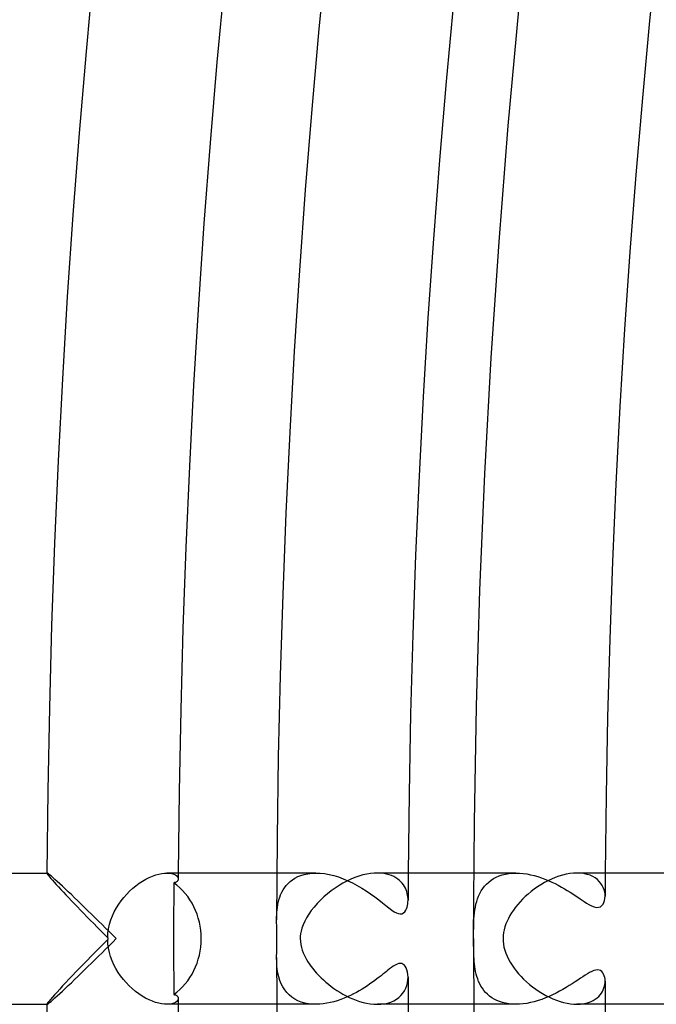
# Model space of a CAD drawing. Header units: millimetres. Extents: x -345 to 345, y -305 to 305.
# Tile 9 of 87: x -306 to -286, y -2 to 28. Entities that reach past the tile are written whole.
import ezdxf

# ---------------------------------------------------------------- set-up
doc = ezdxf.new("R2010")
doc.units = ezdxf.units.MM
doc.layers.add('HIDDEN', color=7, linetype='Continuous')
doc.layers.add('THICK', color=7, linetype='Continuous')

msp = doc.modelspace()

# ---------------------------------------------------------------- linework, layer by layer
at = {"layer": 'HIDDEN'}
for p, q in [((-304.992, 2), (-304.993, 1.999)), ((-304.993, 2), (-304.99, 2)), ((-304.993, 1.999), (-304.993, 1.998)), ((-304.993, 1.998), (-304.993, 1.998)), ((-304.993, 1.998), (-304.993, 1.997)), ((-304.991, 2), (-304.992, 2)), ((-304.99, 2), (-304.991, 2)), ((-304.975, 1.994), (-304.99, 2)), ((-304.949, 1.977), (-304.975, 1.994)), ((-304.913, 1.949), (-304.949, 1.977)), ((-304.867, 1.911), (-304.913, 1.949)), ((-304.812, 1.863), (-304.867, 1.911)), ((-304.749, 1.807), (-304.812, 1.863)), ((-304.678, 1.744), (-304.749, 1.807)), ((-301.339, 2), (-301.26, 1.996)), ((-301.26, 1.996), (-301.19, 1.984)), ((-301.19, 1.984), (-301.13, 1.965)), ((-301.13, 1.965), (-301.081, 1.941)), ((-301.081, 1.941), (-301.043, 1.913)), ((-301.043, 1.913), (-301.016, 1.882)), ((-301.016, 1.882), (-301, 1.85)), ((-301, 1.85), (-300.995, 1.818)), ((-300.996, 1.803), (-301, 1.787)), ((-300.995, 1.818), (-300.996, 1.803)), ((-296.803, 2), (-297.993, 2)), ((-297.519, 1.795), (-297.441, 1.845)), ((-297.441, 1.845), (-297.355, 1.889)), ((-297.355, 1.889), (-297.262, 1.926)), ((-297.262, 1.926), (-297.16, 1.957)), ((-297.16, 1.957), (-297.05, 1.98)), ((-297.05, 1.98), (-296.932, 1.995)), ((-296.932, 1.995), (-296.806, 2)), ((-296.806, 2), (-296.677, 1.995)), ((-296.677, 1.995), (-296.542, 1.981)), ((-296.542, 1.981), (-296.403, 1.957)), ((-296.403, 1.957), (-296.26, 1.922)), ((-296.26, 1.922), (-296.116, 1.879)), ((-296.116, 1.879), (-295.972, 1.827)), ((-295.972, 1.827), (-295.828, 1.767)), ((-294.831, 1.996), (-294.93, 2)), ((-294.739, 1.986), (-294.831, 1.996)), ((-294.652, 1.97), (-294.739, 1.986)), ((-294.572, 1.948), (-294.652, 1.97)), ((-294.498, 1.922), (-294.572, 1.948)), ((-294.431, 1.891), (-294.498, 1.922)), ((-294.369, 1.856), (-294.431, 1.891)), ((-294.312, 1.817), (-294.369, 1.856)), ((-294.261, 1.776), (-294.312, 1.817)), ((-290.716, 2), (-291.993, 2)), ((-291.471, 1.782), (-291.394, 1.831)), ((-291.394, 1.831), (-291.311, 1.876)), ((-291.311, 1.876), (-291.222, 1.914)), ((-291.222, 1.914), (-291.129, 1.945)), ((-291.129, 1.945), (-291.031, 1.969)), ((-291.031, 1.969), (-290.929, 1.986)), ((-290.929, 1.986), (-290.823, 1.997)), ((-290.823, 1.997), (-290.714, 2)), ((-290.714, 2), (-290.604, 1.997)), ((-290.604, 1.997), (-290.492, 1.987)), ((-290.492, 1.987), (-290.38, 1.971)), ((-290.38, 1.971), (-290.268, 1.949)), ((-290.268, 1.949), (-290.157, 1.922)), ((-290.157, 1.922), (-290.047, 1.89)), ((-290.047, 1.89), (-289.938, 1.854)), ((-289.938, 1.854), (-289.831, 1.814)), ((-289.831, 1.814), (-289.726, 1.771)), ((-288.744, 1.995), (-288.854, 2)), ((-288.641, 1.982), (-288.744, 1.995)), ((-288.544, 1.96), (-288.641, 1.982)), ((-288.454, 1.93), (-288.544, 1.96)), ((-288.372, 1.893), (-288.454, 1.93)), ((-288.298, 1.849), (-288.372, 1.893)), ((-288.233, 1.799), (-288.298, 1.849)), ((-304.602, 1.674), (-304.678, 1.744)), ((-304.52, 1.598), (-304.602, 1.674)), ((-304.434, 1.516), (-304.52, 1.598)), ((-304.343, 1.431), (-304.434, 1.516)), ((-301.132, 1.7), (-301.133, 1.415)), ((-301.106, 1.707), (-301.132, 1.701)), ((-301.083, 1.714), (-301.106, 1.707)), ((-301.062, 1.724), (-301.083, 1.714)), ((-301.044, 1.734), (-301.062, 1.724)), ((-301.029, 1.746), (-301.044, 1.734)), ((-301.017, 1.759), (-301.029, 1.746)), ((-301.007, 1.773), (-301.017, 1.759)), ((-301, 1.787), (-301.007, 1.773)), ((-297.804, 1.484), (-297.76, 1.553)), ((-297.76, 1.553), (-297.709, 1.619)), ((-297.709, 1.619), (-297.652, 1.681)), ((-297.652, 1.681), (-297.589, 1.74)), ((-297.589, 1.74), (-297.519, 1.795)), ((-295.828, 1.767), (-295.685, 1.699)), ((-295.685, 1.699), (-295.544, 1.624)), ((-295.544, 1.624), (-295.406, 1.543)), ((-295.406, 1.543), (-295.27, 1.457)), ((-294.215, 1.732), (-294.261, 1.776)), ((-294.174, 1.686), (-294.215, 1.732)), ((-294.138, 1.638), (-294.174, 1.686)), ((-294.107, 1.588), (-294.138, 1.638)), ((-294.079, 1.537), (-294.107, 1.588)), ((-294.056, 1.485), (-294.079, 1.537)), ((-291.77, 1.456), (-291.722, 1.53)), ((-291.722, 1.53), (-291.668, 1.6)), ((-291.668, 1.6), (-291.608, 1.665)), ((-291.608, 1.665), (-291.542, 1.726)), ((-291.542, 1.726), (-291.471, 1.782)), ((-289.726, 1.771), (-289.623, 1.725)), ((-289.623, 1.725), (-289.522, 1.676)), ((-289.522, 1.676), (-289.424, 1.626)), ((-289.424, 1.626), (-289.329, 1.574)), ((-289.329, 1.574), (-289.237, 1.52)), ((-289.237, 1.52), (-289.149, 1.467)), ((-288.175, 1.743), (-288.233, 1.799)), ((-288.126, 1.684), (-288.175, 1.743)), ((-288.085, 1.62), (-288.126, 1.684)), ((-288.052, 1.555), (-288.085, 1.62)), ((-288.027, 1.488), (-288.052, 1.555)), ((-304.249, 1.341), (-304.343, 1.431)), ((-304.152, 1.249), (-304.249, 1.341)), ((-304.053, 1.153), (-304.152, 1.249)), ((-301.133, 1.415), (-301.134, 1.131)), ((-297.93, 1.186), (-297.906, 1.263)), ((-297.906, 1.263), (-297.877, 1.339)), ((-297.877, 1.339), (-297.843, 1.412)), ((-297.843, 1.412), (-297.804, 1.484)), ((-295.27, 1.457), (-295.138, 1.367)), ((-295.138, 1.367), (-295.011, 1.275)), ((-295.011, 1.275), (-294.892, 1.184)), ((-294.038, 1.433), (-294.056, 1.485)), ((-294.022, 1.379), (-294.038, 1.433)), ((-294.011, 1.326), (-294.022, 1.379)), ((-294.003, 1.274), (-294.011, 1.326)), ((-293.999, 1.223), (-294.003, 1.274)), ((-293.998, 1.173), (-293.999, 1.223)), ((-291.907, 1.133), (-291.88, 1.217)), ((-291.88, 1.217), (-291.849, 1.299)), ((-291.849, 1.299), (-291.812, 1.379)), ((-291.812, 1.379), (-291.77, 1.456)), ((-289.149, 1.467), (-289.064, 1.414)), ((-289.064, 1.414), (-288.983, 1.362)), ((-288.983, 1.362), (-288.905, 1.311)), ((-288.905, 1.311), (-288.832, 1.262)), ((-288.832, 1.262), (-288.761, 1.215)), ((-288.761, 1.215), (-288.695, 1.17)), ((-288.01, 1.422), (-288.027, 1.488)), ((-288.012, 1.164), (-288.001, 1.226)), ((-288, 1.356), (-288.01, 1.422)), ((-288.001, 1.226), (-287.997, 1.292)), ((-287.997, 1.292), (-288, 1.356)), ((-303.952, 1.055), (-304.053, 1.153)), ((-303.848, 0.954), (-303.952, 1.055)), ((-303.744, 0.852), (-303.848, 0.954)), ((-301.134, 1.131), (-301.135, 0.847)), ((-297.986, 0.876), (-297.977, 0.952)), ((-297.977, 0.952), (-297.965, 1.03)), ((-297.965, 1.03), (-297.95, 1.108)), ((-297.95, 1.108), (-297.93, 1.186)), ((-294.892, 1.184), (-294.78, 1.096)), ((-294.78, 1.096), (-294.677, 1.013)), ((-294.677, 1.013), (-294.581, 0.938)), ((-294.581, 0.938), (-294.494, 0.873)), ((-294.069, 0.865), (-294.045, 0.913)), ((-294.045, 0.913), (-294.029, 0.959)), ((-294.029, 0.959), (-294.016, 1.007)), ((-294.016, 1.007), (-294.006, 1.059)), ((-294.006, 1.059), (-294, 1.114)), ((-294, 1.114), (-293.998, 1.173)), ((-291.963, 0.873), (-291.948, 0.961)), ((-291.948, 0.961), (-291.93, 1.048)), ((-291.93, 1.048), (-291.907, 1.133)), ((-288.695, 1.17), (-288.632, 1.129)), ((-288.632, 1.129), (-288.565, 1.086)), ((-288.565, 1.086), (-288.49, 1.041)), ((-288.49, 1.041), (-288.411, 1)), ((-288.411, 1), (-288.332, 0.969)), ((-288.332, 0.969), (-288.259, 0.953)), ((-288.259, 0.953), (-288.195, 0.955)), ((-288.195, 0.955), (-288.14, 0.973)), ((-288.14, 0.973), (-288.095, 1.006)), ((-288.095, 1.006), (-288.059, 1.051)), ((-288.059, 1.051), (-288.031, 1.104)), ((-288.031, 1.104), (-288.012, 1.164)), ((-303.638, 0.749), (-303.744, 0.852)), ((-303.531, 0.644), (-303.638, 0.749)), ((-303.424, 0.538), (-303.531, 0.644)), ((-301.135, 0.847), (-301.136, 0.564)), ((-297.999, 0.651), (-297.997, 0.725)), ((-297.999, 0.579), (-297.999, 0.651)), ((-297.997, 0.725), (-297.993, 0.8)), ((-297.993, 0.8), (-297.986, 0.876)), ((-294.494, 0.873), (-294.419, 0.822)), ((-294.419, 0.822), (-294.353, 0.786)), ((-294.353, 0.786), (-294.295, 0.764)), ((-294.295, 0.764), (-294.24, 0.754)), ((-294.24, 0.754), (-294.188, 0.76)), ((-294.188, 0.76), (-294.14, 0.783)), ((-294.14, 0.783), (-294.1, 0.82)), ((-294.1, 0.82), (-294.069, 0.865)), ((-291.99, 0.6), (-291.983, 0.693)), ((-291.983, 0.693), (-291.974, 0.784)), ((-291.974, 0.784), (-291.963, 0.873)), ((-303.316, 0.431), (-303.424, 0.538)), ((-303.207, 0.324), (-303.316, 0.431)), ((-303.099, 0.216), (-303.207, 0.324)), ((-301.136, 0.564), (-301.136, 0.282)), ((-292, 0.231), (-291.999, 0.318)), ((-291.999, 0.318), (-291.997, 0.411)), ((-291.997, 0.411), (-291.994, 0.506)), ((-291.994, 0.506), (-291.99, 0.6)), ((-302.991, 0.108), (-303.099, 0.216)), ((-302.883, 0), (-302.991, 0.108)), ((-301.136, 0.282), (-301.136, 0)), ((-301.136, 0), (-301.136, -0.282)), ((-292, 0.149), (-292, 0.231)), ((-292, 0.073), (-292, 0.149)), ((-292, 0), (-292, 0.073)), ((-292, -0.068), (-292, 0)), ((-303.207, -0.324), (-303.099, -0.216)), ((-303.099, -0.216), (-302.991, -0.108)), ((-302.991, -0.108), (-302.883, 0)), ((-301.136, -0.282), (-301.136, -0.564)), ((-292, -0.138), (-292, -0.068)), ((-292, -0.211), (-292, -0.138)), ((-291.999, -0.288), (-292, -0.211)), ((-291.998, -0.367), (-291.999, -0.288)), ((-303.531, -0.644), (-303.424, -0.538)), ((-303.424, -0.538), (-303.316, -0.431)), ((-303.316, -0.431), (-303.207, -0.324)), ((-301.136, -0.564), (-301.135, -0.847)), ((-297.997, -0.698), (-297.999, -0.579)), ((-291.996, -0.448), (-291.998, -0.367)), ((-291.993, -0.529), (-291.996, -0.448)), ((-291.989, -0.61), (-291.993, -0.529)), ((-303.848, -0.954), (-303.744, -0.852)), ((-303.744, -0.852), (-303.638, -0.749)), ((-303.638, -0.749), (-303.531, -0.644)), ((-301.135, -0.847), (-301.134, -1.131)), ((-297.991, -0.817), (-297.997, -0.698)), ((-297.979, -0.935), (-297.991, -0.817)), ((-294.506, -0.881), (-294.56, -0.922)), ((-294.448, -0.841), (-294.506, -0.881)), ((-294.389, -0.805), (-294.448, -0.841)), ((-294.331, -0.777), (-294.389, -0.805)), ((-294.278, -0.76), (-294.331, -0.777)), ((-294.231, -0.754), (-294.278, -0.76)), ((-294.189, -0.76), (-294.231, -0.754)), ((-294.152, -0.775), (-294.189, -0.76)), ((-294.118, -0.801), (-294.152, -0.775)), ((-294.086, -0.838), (-294.118, -0.801)), ((-294.057, -0.888), (-294.086, -0.838)), ((-294.032, -0.949), (-294.057, -0.888)), ((-291.984, -0.69), (-291.989, -0.61)), ((-291.976, -0.769), (-291.984, -0.69)), ((-291.966, -0.848), (-291.976, -0.769)), ((-291.955, -0.926), (-291.966, -0.848)), ((-304.152, -1.249), (-304.053, -1.153)), ((-304.053, -1.153), (-303.952, -1.055)), ((-303.952, -1.055), (-303.848, -0.954)), ((-301.134, -1.131), (-301.133, -1.415)), ((-297.961, -1.051), (-297.979, -0.935)), ((-297.936, -1.164), (-297.961, -1.051)), ((-297.902, -1.273), (-297.936, -1.164)), ((-294.88, -1.175), (-294.944, -1.225)), ((-294.82, -1.128), (-294.88, -1.175)), ((-294.762, -1.082), (-294.82, -1.128)), ((-294.708, -1.039), (-294.762, -1.082)), ((-294.657, -0.998), (-294.708, -1.039)), ((-294.609, -0.96), (-294.657, -0.998)), ((-294.56, -0.922), (-294.609, -0.96)), ((-294.014, -1.017), (-294.032, -0.949)), ((-294.002, -1.092), (-294.014, -1.017)), ((-293.998, -1.172), (-294.002, -1.092)), ((-294.002, -1.256), (-293.998, -1.172)), ((-291.94, -1.002), (-291.955, -0.926)), ((-291.922, -1.078), (-291.94, -1.002)), ((-291.901, -1.154), (-291.922, -1.078)), ((-291.876, -1.228), (-291.901, -1.154)), ((-288.678, -1.159), (-288.751, -1.208)), ((-288.606, -1.112), (-288.678, -1.159)), ((-288.536, -1.068), (-288.606, -1.112)), ((-288.468, -1.029), (-288.536, -1.068)), ((-288.403, -0.997), (-288.468, -1.029)), ((-288.341, -0.972), (-288.403, -0.997)), ((-288.283, -0.957), (-288.341, -0.972)), ((-288.229, -0.952), (-288.283, -0.957)), ((-288.18, -0.958), (-288.229, -0.952)), ((-288.136, -0.975), (-288.18, -0.958)), ((-288.099, -1.003), (-288.136, -0.975)), ((-288.067, -1.038), (-288.099, -1.003)), ((-288.042, -1.081), (-288.067, -1.038)), ((-288.022, -1.129), (-288.042, -1.081)), ((-288.009, -1.18), (-288.022, -1.129)), ((-288, -1.234), (-288.009, -1.18)), ((-304.434, -1.516), (-304.343, -1.431)), ((-304.343, -1.431), (-304.249, -1.341)), ((-304.249, -1.341), (-304.152, -1.249)), ((-301.133, -1.415), (-301.132, -1.7)), ((-297.861, -1.375), (-297.902, -1.273)), ((-297.812, -1.471), (-297.861, -1.375)), ((-297.754, -1.56), (-297.812, -1.471)), ((-295.314, -1.486), (-295.397, -1.538)), ((-295.234, -1.433), (-295.314, -1.486)), ((-295.157, -1.38), (-295.234, -1.433)), ((-295.082, -1.327), (-295.157, -1.38)), ((-295.012, -1.275), (-295.082, -1.327)), ((-294.944, -1.225), (-295.012, -1.275)), ((-294.067, -1.51), (-294.036, -1.427)), ((-294.036, -1.427), (-294.014, -1.342)), ((-294.014, -1.342), (-294.002, -1.256)), ((-291.848, -1.301), (-291.876, -1.228)), ((-291.815, -1.373), (-291.848, -1.301)), ((-291.777, -1.443), (-291.815, -1.373)), ((-291.735, -1.51), (-291.777, -1.443)), ((-289.182, -1.488), (-289.281, -1.546)), ((-289.088, -1.429), (-289.182, -1.488)), ((-288.998, -1.372), (-289.088, -1.429)), ((-288.911, -1.315), (-288.998, -1.372)), ((-288.829, -1.26), (-288.911, -1.315)), ((-288.751, -1.208), (-288.829, -1.26)), ((-288.032, -1.503), (-288.016, -1.449)), ((-288.016, -1.449), (-288.005, -1.396)), ((-288.005, -1.396), (-287.999, -1.343)), ((-287.997, -1.292), (-288, -1.234)), ((-287.999, -1.343), (-287.997, -1.292)), ((-304.749, -1.807), (-304.678, -1.744)), ((-304.678, -1.744), (-304.602, -1.674)), ((-304.602, -1.674), (-304.52, -1.598)), ((-304.52, -1.598), (-304.434, -1.516)), ((-301.132, -1.7), (-301.106, -1.707)), ((-301.106, -1.707), (-301.083, -1.714)), ((-301.083, -1.714), (-301.062, -1.724)), ((-301.062, -1.724), (-301.044, -1.734)), ((-301.044, -1.734), (-301.029, -1.746)), ((-301.029, -1.746), (-301.017, -1.759)), ((-301.017, -1.759), (-301.007, -1.773)), ((-301.007, -1.773), (-301, -1.787)), ((-301, -1.787), (-300.996, -1.802)), ((-297.689, -1.642), (-297.754, -1.56)), ((-297.616, -1.716), (-297.689, -1.642)), ((-297.535, -1.783), (-297.616, -1.716)), ((-297.447, -1.841), (-297.535, -1.783)), ((-295.85, -1.776), (-295.948, -1.818)), ((-295.755, -1.732), (-295.85, -1.776)), ((-295.661, -1.686), (-295.755, -1.732)), ((-295.571, -1.638), (-295.661, -1.686)), ((-295.483, -1.589), (-295.571, -1.638)), ((-295.397, -1.538), (-295.483, -1.589)), ((-294.352, -1.845), (-294.278, -1.791)), ((-294.278, -1.791), (-294.213, -1.729)), ((-294.213, -1.729), (-294.155, -1.662)), ((-294.155, -1.662), (-294.107, -1.588)), ((-294.107, -1.588), (-294.067, -1.51)), ((-291.688, -1.575), (-291.735, -1.51)), ((-291.635, -1.637), (-291.688, -1.575)), ((-291.578, -1.694), (-291.635, -1.637)), ((-291.515, -1.748), (-291.578, -1.694)), ((-291.447, -1.798), (-291.515, -1.748)), ((-291.374, -1.843), (-291.447, -1.798)), ((-289.703, -1.761), (-289.813, -1.807)), ((-289.594, -1.711), (-289.703, -1.761)), ((-289.487, -1.658), (-289.594, -1.711)), ((-289.383, -1.603), (-289.487, -1.658)), ((-289.281, -1.546), (-289.383, -1.603)), ((-288.241, -1.806), (-288.192, -1.761)), ((-288.192, -1.761), (-288.149, -1.713)), ((-288.149, -1.713), (-288.111, -1.663)), ((-288.111, -1.663), (-288.079, -1.611)), ((-288.079, -1.611), (-288.053, -1.557)), ((-288.053, -1.557), (-288.032, -1.503)), ((-304.993, -1.997), (-304.993, -1.998)), ((-304.993, -1.998), (-304.993, -1.998)), ((-304.993, -1.998), (-304.993, -1.999)), ((-304.993, -1.999), (-304.992, -2)), ((-304.993, -2), (-304.99, -2)), ((-304.992, -2), (-304.991, -2)), ((-304.991, -2), (-304.99, -2)), ((-304.99, -2), (-304.975, -1.994)), ((-304.975, -1.994), (-304.949, -1.977)), ((-304.949, -1.977), (-304.913, -1.949)), ((-304.913, -1.949), (-304.867, -1.911)), ((-304.867, -1.911), (-304.812, -1.863)), ((-304.812, -1.863), (-304.749, -1.807)), ((-301.259, -1.996), (-301.339, -2)), ((-301.189, -1.983), (-301.259, -1.996)), ((-301.13, -1.965), (-301.189, -1.983)), ((-301.081, -1.941), (-301.13, -1.965)), ((-301.043, -1.913), (-301.081, -1.941)), ((-301.016, -1.882), (-301.043, -1.913)), ((-301, -1.85), (-301.016, -1.882)), ((-300.995, -1.818), (-301, -1.85)), ((-300.996, -1.802), (-300.995, -1.818)), ((-296.803, -2), (-297.993, -2)), ((-297.352, -1.89), (-297.447, -1.841)), ((-297.25, -1.931), (-297.352, -1.89)), ((-297.142, -1.962), (-297.25, -1.931)), ((-297.031, -1.983), (-297.142, -1.962)), ((-296.916, -1.996), (-297.031, -1.983)), ((-296.799, -2), (-296.916, -1.996)), ((-296.689, -1.996), (-296.799, -2)), ((-296.58, -1.986), (-296.689, -1.996)), ((-296.471, -1.97), (-296.58, -1.986)), ((-296.363, -1.948), (-296.471, -1.97)), ((-296.256, -1.922), (-296.363, -1.948)), ((-296.152, -1.891), (-296.256, -1.922)), ((-296.049, -1.856), (-296.152, -1.891)), ((-295.948, -1.818), (-296.049, -1.856)), ((-294.934, -2), (-294.825, -1.996)), ((-294.825, -1.996), (-294.719, -1.983)), ((-294.719, -1.983), (-294.617, -1.961)), ((-294.617, -1.961), (-294.522, -1.931)), ((-294.522, -1.931), (-294.433, -1.892)), ((-294.433, -1.892), (-294.352, -1.845)), ((-290.716, -2), (-291.993, -2)), ((-291.295, -1.883), (-291.374, -1.843)), ((-291.211, -1.918), (-291.295, -1.883)), ((-291.121, -1.947), (-291.211, -1.918)), ((-291.027, -1.97), (-291.121, -1.947)), ((-290.928, -1.986), (-291.027, -1.97)), ((-290.824, -1.997), (-290.928, -1.986)), ((-290.717, -2), (-290.824, -1.997)), ((-290.608, -1.997), (-290.717, -2)), ((-290.495, -1.987), (-290.608, -1.997)), ((-290.382, -1.971), (-290.495, -1.987)), ((-290.268, -1.949), (-290.382, -1.971)), ((-290.154, -1.921), (-290.268, -1.949)), ((-290.039, -1.888), (-290.154, -1.921)), ((-289.926, -1.85), (-290.039, -1.888)), ((-289.813, -1.807), (-289.926, -1.85)), ((-288.853, -2), (-288.756, -1.996)), ((-288.756, -1.996), (-288.665, -1.986)), ((-288.665, -1.986), (-288.579, -1.969)), ((-288.579, -1.969), (-288.499, -1.947)), ((-288.499, -1.947), (-288.426, -1.918)), ((-288.426, -1.918), (-288.358, -1.885)), ((-288.358, -1.885), (-288.297, -1.848)), ((-288.297, -1.848), (-288.241, -1.806))]:
    msp.add_line(p, q, dxfattribs=at)
for radius, start, end in [(301, 179.61929, 179.6539), (294, 179.61024, 179.77141), (288, 179.6021, 179.74299), (294, 180.22859, 180.38976), (288, 180.25701, 180.3979), (301, 180.3461, 180.38071)]:
    msp.add_arc((0, 0), radius, start, end, dxfattribs=at)
for start_param, end_param in [(-1.570796, -0.554413), (-2.587179, -1.570796)]:
    msp.add_ellipse((-302.062, 0), major_axis=(0, 2), ratio=0.883217, start_param=start_param, end_param=end_param, dxfattribs=at)
at = {"layer": 'THICK'}
for p, q in [((-290.948, 24.763), (-290.626, 28.291)), ((-291.227, 21.232), (-290.948, 24.763)), ((-291.463, 17.699), (-291.227, 21.232)), ((-291.656, 14.162), (-291.463, 17.699)), ((-291.807, 10.623), (-291.656, 14.162)), ((-291.914, 7.083), (-291.807, 10.623)), ((-291.979, 3.542), (-291.914, 7.083)), ((-292, 0), (-291.979, 3.542)), ((-337, 2), (-304.993, 2)), ((-304.993, 1.997), (-304.988, 1.983)), ((-304.988, 1.983), (-304.974, 1.96)), ((-304.974, 1.96), (-304.949, 1.927)), ((-304.949, 1.927), (-304.916, 1.886)), ((-304.916, 1.886), (-304.875, 1.837)), ((-304.875, 1.837), (-304.826, 1.781)), ((-302.082, 1.754), (-301.979, 1.813)), ((-301.979, 1.813), (-301.878, 1.864)), ((-301.878, 1.864), (-301.778, 1.907)), ((-301.778, 1.907), (-301.681, 1.941)), ((-301.681, 1.941), (-301.588, 1.968)), ((-301.588, 1.968), (-301.499, 1.986)), ((-301.499, 1.986), (-301.415, 1.997)), ((-301.415, 1.997), (-301.339, 2)), ((-297.993, 2), (-301.34, 2)), ((-295.736, 1.812), (-295.858, 1.755)), ((-295.614, 1.863), (-295.736, 1.812)), ((-295.493, 1.905), (-295.614, 1.863)), ((-295.372, 1.94), (-295.493, 1.905)), ((-295.255, 1.967), (-295.372, 1.94)), ((-295.142, 1.986), (-295.255, 1.967)), ((-295.033, 1.997), (-295.142, 1.986)), ((-294.93, 2), (-295.033, 1.997)), ((-291.993, 2), (-294.932, 2)), ((-289.629, 1.816), (-289.74, 1.764)), ((-289.518, 1.863), (-289.629, 1.816)), ((-289.405, 1.904), (-289.518, 1.863)), ((-289.293, 1.937), (-289.405, 1.904)), ((-289.18, 1.964), (-289.293, 1.937)), ((-289.069, 1.984), (-289.18, 1.964)), ((-288.96, 1.996), (-289.069, 1.984)), ((-288.854, 2), (-288.96, 1.996)), ((-285.993, 2), (-288.853, 2)), ((-304.826, 1.781), (-304.77, 1.718)), ((-304.77, 1.718), (-304.709, 1.65)), ((-304.709, 1.65), (-304.642, 1.577)), ((-304.642, 1.577), (-304.57, 1.499)), ((-302.475, 1.448), (-302.381, 1.534)), ((-302.381, 1.534), (-302.283, 1.614)), ((-302.283, 1.614), (-302.183, 1.688)), ((-302.183, 1.688), (-302.082, 1.754)), ((-296.219, 1.542), (-296.336, 1.458)), ((-296.1, 1.619), (-296.219, 1.542)), ((-295.98, 1.691), (-296.1, 1.619)), ((-295.858, 1.755), (-295.98, 1.691)), ((-290.154, 1.508), (-290.25, 1.435)), ((-290.055, 1.578), (-290.154, 1.508)), ((-289.953, 1.645), (-290.055, 1.578)), ((-289.847, 1.707), (-289.953, 1.645)), ((-289.74, 1.764), (-289.847, 1.707)), ((-304.57, 1.499), (-304.494, 1.417)), ((-304.494, 1.417), (-304.414, 1.332)), ((-304.414, 1.332), (-304.331, 1.244)), ((-304.331, 1.244), (-304.245, 1.153)), ((-302.734, 1.156), (-302.652, 1.258)), ((-302.652, 1.258), (-302.566, 1.356)), ((-302.566, 1.356), (-302.475, 1.448)), ((-296.56, 1.273), (-296.666, 1.172)), ((-296.449, 1.368), (-296.56, 1.273)), ((-296.336, 1.458), (-296.449, 1.368)), ((-290.51, 1.201), (-290.587, 1.12)), ((-290.428, 1.281), (-290.51, 1.201)), ((-290.341, 1.359), (-290.428, 1.281)), ((-290.25, 1.435), (-290.341, 1.359)), ((-304.245, 1.153), (-304.156, 1.06)), ((-304.156, 1.06), (-304.065, 0.965)), ((-304.065, 0.965), (-303.971, 0.868)), ((-302.942, 0.82), (-302.879, 0.937)), ((-302.879, 0.937), (-302.809, 1.049)), ((-302.809, 1.049), (-302.734, 1.156)), ((-296.858, 0.963), (-296.943, 0.855)), ((-296.765, 1.068), (-296.858, 0.963)), ((-296.666, 1.172), (-296.765, 1.068)), ((-290.726, 0.956), (-290.787, 0.872)), ((-290.659, 1.038), (-290.726, 0.956)), ((-290.587, 1.12), (-290.659, 1.038)), ((-303.971, 0.868), (-303.874, 0.768)), ((-303.874, 0.768), (-303.776, 0.667)), ((-303.776, 0.667), (-303.674, 0.563)), ((-303.047, 0.571), (-302.998, 0.698)), ((-302.998, 0.698), (-302.942, 0.82)), ((-297.087, 0.638), (-297.145, 0.53)), ((-297.019, 0.747), (-297.087, 0.638)), ((-296.943, 0.855), (-297.019, 0.747)), ((-290.943, 0.619), (-290.984, 0.534)), ((-290.896, 0.704), (-290.943, 0.619)), ((-290.844, 0.788), (-290.896, 0.704)), ((-290.787, 0.872), (-290.844, 0.788)), ((-303.674, 0.563), (-303.571, 0.458)), ((-303.571, 0.458), (-303.466, 0.352)), ((-303.466, 0.352), (-303.36, 0.244)), ((-303.135, 0.164), (-303.116, 0.303)), ((-303.116, 0.303), (-303.086, 0.439)), ((-303.086, 0.439), (-303.047, 0.571)), ((-297.999, 0.525), (-297.999, 0.579)), ((-297.999, 0.47), (-297.999, 0.525)), ((-297.997, 0.414), (-297.999, 0.47)), ((-297.996, 0.356), (-297.997, 0.414)), ((-297.995, 0.297), (-297.996, 0.356)), ((-297.229, 0.323), (-297.254, 0.232)), ((-297.193, 0.423), (-297.229, 0.323)), ((-297.145, 0.53), (-297.193, 0.423)), ((-291.049, 0.361), (-291.073, 0.273)), ((-291.019, 0.448), (-291.049, 0.361)), ((-290.984, 0.534), (-291.019, 0.448)), ((-303.36, 0.244), (-303.252, 0.135)), ((-303.252, 0.135), (-303.143, 0.026)), ((-303.143, 0.026), (-303.135, 0.164)), ((-297.993, 0.237), (-297.995, 0.297)), ((-297.992, 0.177), (-297.993, 0.237)), ((-297.991, 0.118), (-297.992, 0.177)), ((-297.99, 0.059), (-297.991, 0.118)), ((-297.99, 0), (-297.99, 0.059)), ((-297.278, 0.074), (-297.281, 0)), ((-297.281, 0), (-297.277, -0.088)), ((-297.269, 0.149), (-297.278, 0.074)), ((-297.254, 0.232), (-297.269, 0.149)), ((-291.101, 0.092), (-291.105, 0)), ((-291.09, 0.183), (-291.101, 0.092)), ((-291.073, 0.273), (-291.09, 0.183)), ((-303.401, -0.285), (-303.526, -0.413)), ((-303.273, -0.156), (-303.401, -0.285)), ((-303.143, -0.026), (-303.273, -0.156)), ((-303.136, -0.157), (-303.143, -0.026)), ((-303.119, -0.288), (-303.136, -0.157)), ((-303.091, -0.419), (-303.119, -0.288)), ((-297.995, -0.311), (-297.993, -0.252)), ((-297.993, -0.252), (-297.992, -0.195)), ((-297.992, -0.195), (-297.991, -0.143)), ((-297.991, -0.093), (-297.99, -0.047)), ((-297.991, -0.143), (-297.991, -0.093)), ((-297.99, -0.047), (-297.99, 0)), ((-297.277, -0.088), (-297.265, -0.178)), ((-297.265, -0.178), (-297.244, -0.269)), ((-297.244, -0.269), (-297.218, -0.355)), ((-291.105, 0), (-291.102, -0.081)), ((-291.102, -0.081), (-291.093, -0.165)), ((-291.093, -0.165), (-291.077, -0.254)), ((-291.077, -0.254), (-291.053, -0.346)), ((-303.65, -0.538), (-303.771, -0.662)), ((-303.526, -0.413), (-303.65, -0.538)), ((-303.055, -0.547), (-303.091, -0.419)), ((-303.009, -0.672), (-303.055, -0.547)), ((-297.999, -0.51), (-297.998, -0.441)), ((-297.999, -0.579), (-297.999, -0.51)), ((-297.998, -0.441), (-297.997, -0.375)), ((-297.997, -0.375), (-297.995, -0.311)), ((-297.218, -0.355), (-297.188, -0.436)), ((-297.188, -0.436), (-297.155, -0.508)), ((-297.155, -0.508), (-297.122, -0.574)), ((-297.122, -0.574), (-297.086, -0.639)), ((-291.053, -0.346), (-291.021, -0.442)), ((-291.021, -0.442), (-290.982, -0.536)), ((-290.982, -0.536), (-290.937, -0.629)), ((-303.888, -0.783), (-304.003, -0.901)), ((-303.771, -0.662), (-303.888, -0.783)), ((-302.955, -0.794), (-303.009, -0.672)), ((-302.893, -0.912), (-302.955, -0.794)), ((-297.086, -0.639), (-297.046, -0.705)), ((-297.046, -0.705), (-297.002, -0.773)), ((-297.002, -0.773), (-296.953, -0.841)), ((-296.953, -0.841), (-296.901, -0.91)), ((-290.937, -0.629), (-290.887, -0.72)), ((-290.887, -0.72), (-290.831, -0.808)), ((-290.831, -0.808), (-290.771, -0.895)), ((-290.771, -0.895), (-290.705, -0.981)), ((-304.22, -1.127), (-304.323, -1.235)), ((-304.113, -1.015), (-304.22, -1.127)), ((-304.003, -0.901), (-304.113, -1.015)), ((-302.824, -1.026), (-302.893, -0.912)), ((-302.749, -1.135), (-302.824, -1.026)), ((-302.667, -1.24), (-302.749, -1.135)), ((-296.901, -0.91), (-296.844, -0.979)), ((-296.844, -0.979), (-296.783, -1.049)), ((-296.783, -1.049), (-296.718, -1.119)), ((-296.718, -1.119), (-296.648, -1.189)), ((-296.648, -1.189), (-296.576, -1.258)), ((-290.705, -0.981), (-290.634, -1.067)), ((-290.634, -1.067), (-290.558, -1.151)), ((-290.558, -1.151), (-290.478, -1.233)), ((-304.516, -1.441), (-304.605, -1.537)), ((-304.422, -1.34), (-304.516, -1.441)), ((-304.323, -1.235), (-304.422, -1.34)), ((-302.581, -1.34), (-302.667, -1.24)), ((-302.489, -1.434), (-302.581, -1.34)), ((-302.394, -1.522), (-302.489, -1.434)), ((-296.576, -1.258), (-296.5, -1.325)), ((-296.5, -1.325), (-296.421, -1.391)), ((-296.421, -1.391), (-296.339, -1.455)), ((-296.339, -1.455), (-296.254, -1.517)), ((-290.478, -1.233), (-290.392, -1.314)), ((-290.392, -1.314), (-290.302, -1.392)), ((-290.302, -1.392), (-290.208, -1.467)), ((-290.208, -1.467), (-290.11, -1.54)), ((-304.828, -1.784), (-304.885, -1.849)), ((-304.762, -1.709), (-304.828, -1.784)), ((-304.687, -1.626), (-304.762, -1.709)), ((-304.605, -1.537), (-304.687, -1.626)), ((-302.295, -1.605), (-302.394, -1.522)), ((-302.194, -1.68), (-302.295, -1.605)), ((-302.092, -1.748), (-302.194, -1.68)), ((-301.989, -1.808), (-302.092, -1.748)), ((-296.254, -1.517), (-296.166, -1.577)), ((-296.166, -1.577), (-296.075, -1.635)), ((-296.075, -1.635), (-295.981, -1.69)), ((-295.981, -1.69), (-295.885, -1.742)), ((-295.885, -1.742), (-295.786, -1.79)), ((-295.786, -1.79), (-295.684, -1.835)), ((-290.11, -1.54), (-290.009, -1.609)), ((-290.009, -1.609), (-289.906, -1.673)), ((-289.906, -1.673), (-289.801, -1.732)), ((-289.801, -1.732), (-289.694, -1.786)), ((-289.694, -1.786), (-289.586, -1.835)), ((-337, -2), (-304.993, -2)), ((-304.986, -1.979), (-304.993, -1.997)), ((-304.965, -1.949), (-304.986, -1.979)), ((-304.931, -1.905), (-304.965, -1.949)), ((-304.885, -1.849), (-304.931, -1.905)), ((-301.886, -1.86), (-301.989, -1.808)), ((-301.784, -1.905), (-301.886, -1.86)), ((-301.685, -1.94), (-301.784, -1.905)), ((-301.591, -1.967), (-301.685, -1.94)), ((-301.501, -1.986), (-301.591, -1.967)), ((-301.417, -1.997), (-301.501, -1.986)), ((-301.339, -2), (-301.417, -1.997)), ((-297.993, -2), (-301.34, -2)), ((-295.684, -1.835), (-295.58, -1.875)), ((-295.58, -1.875), (-295.475, -1.911)), ((-295.475, -1.911), (-295.367, -1.941)), ((-295.367, -1.941), (-295.259, -1.966)), ((-295.259, -1.966), (-295.15, -1.984)), ((-295.15, -1.984), (-295.042, -1.996)), ((-295.042, -1.996), (-294.934, -2)), ((-291.993, -2), (-294.932, -2)), ((-289.586, -1.835), (-289.477, -1.878)), ((-289.477, -1.878), (-289.369, -1.915)), ((-289.369, -1.915), (-289.261, -1.946)), ((-289.261, -1.946), (-289.155, -1.969)), ((-289.155, -1.969), (-289.051, -1.987)), ((-289.051, -1.987), (-288.95, -1.997)), ((-288.95, -1.997), (-288.853, -2)), ((-285.993, -2), (-288.853, -2))]:
    msp.add_line(p, q, dxfattribs=at)
for radius, start, end in [(305, 120.37505, 179.6249), (301, 120.38072, 179.61929), (298, 120.11126, 179.88875), (294, 120.38978, 179.61024), (288, 120.39791, 179.6021), (292, 179.99998, 0), (298, 180.11125, 239.88874), (305, 180.3751, 239.62495), (301, 180.38071, 239.61928), (294, 180.38976, 239.61022), (288, 180.3979, 239.60209)]:
    msp.add_arc((0, 0), radius, start, end, dxfattribs=at)
for start_param, end_param in [(1.557943, 1.570796), (1.570796, 1.58365)]:
    msp.add_ellipse((-301.904, 0), major_axis=(0, 2), ratio=0.619689, start_param=start_param, end_param=end_param, dxfattribs=at)

doc.saveas('drawing.dxf')
